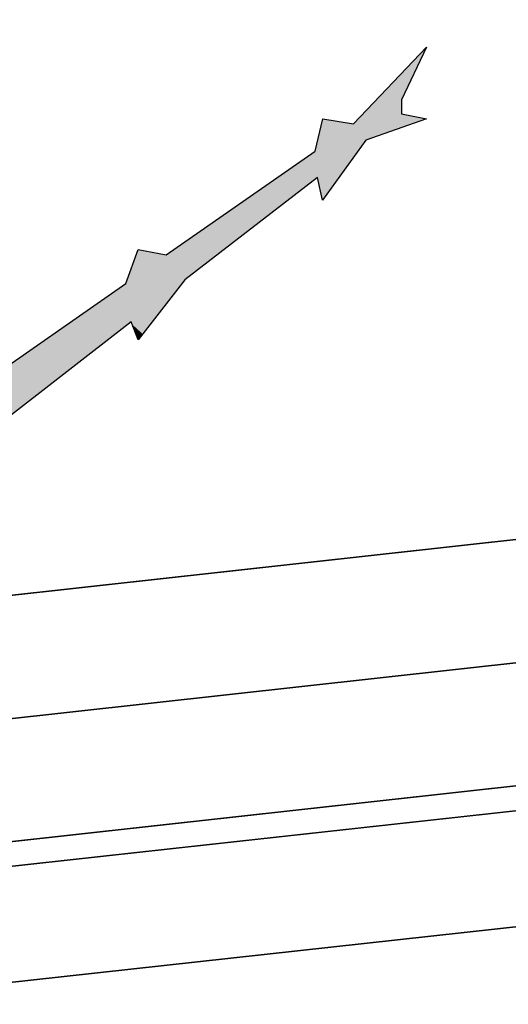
# Model space of a CAD drawing. Header units: millimetres. Extents: x 0 to 16721, y 217 to 10981.
# Tile 31 of 256: x 4969 to 5108, y 5756 to 6037. Entities that reach past the tile are written whole.
import ezdxf

# ---------------------------------------------------------------- set-up
doc = ezdxf.new("R2010")
doc.units = ezdxf.units.MM
doc.layers.add('PDF_PSS & TL', color=7, linetype='Continuous', true_color=0x7fffdf)

msp = doc.modelspace()

# ---------------------------------------------------------------- linework, layer by layer
at = {"layer": 'PDF_PSS & TL', "color": 4, "lineweight": 25}
for points in [[(9262.65, 6315.86), (8844.45, 6274.14), (8448.22, 6232.69), (8038.35, 6192.01), (7660.05, 6154.32), (7202.62, 6107.54), (6840.83, 6069.07), (6469.42, 6033.08), (6129.33, 5997.99), (5712.05, 5954.97), (5350.26, 5914.95), (4896.33, 5864.79), (4567.93, 5827.36), (4205.36, 5786.03), (3794.45, 5739.64), (3375.48, 5692.47)], [(3375.48, 5692.47), (3794.45, 5739.64), (4205.36, 5786.03), (4567.93, 5827.36), (4896.33, 5864.79), (5350.26, 5914.95), (5712.05, 5954.97), (6129.33, 5997.99), (6469.42, 6033.08), (6840.83, 6069.07), (7202.62, 6107.54), (7660.05, 6154.32), (8038.35, 6192.01), (8448.22, 6232.69), (8844.45, 6274.14), (9262.65, 6315.86)], [(9266.28, 6281.03), (8848.09, 6239.31), (8451.73, 6197.86), (8041.86, 6157.18), (7663.56, 6119.49), (7206.25, 6072.71), (6844.46, 6034.25), (6472.92, 5998.38), (6132.96, 5963.16), (5715.68, 5920.15), (5354.02, 5880.12), (4900.22, 5829.96), (4571.96, 5792.53), (4209.39, 5751.21), (3798.34, 5704.81), (3379.5, 5657.77)], [(3379.5, 5657.77), (3798.34, 5704.81), (4209.39, 5751.21), (4571.96, 5792.53), (4900.22, 5829.96), (5354.02, 5880.12), (5715.68, 5920.15), (6132.96, 5963.16), (6472.92, 5998.38), (6844.46, 6034.25), (7206.25, 6072.71), (7663.56, 6119.49), (8041.86, 6157.18), (8451.73, 6197.86), (8848.09, 6239.31), (9266.28, 6281.03)], [(9269.78, 6246.2), (8851.59, 6204.48), (8455.23, 6163.03), (8045.36, 6122.35), (7667.06, 6084.67), (7209.88, 6037.88), (6847.96, 5999.42), (6476.42, 5963.55), (6136.47, 5928.46), (5719.44, 5885.32), (5357.91, 5845.42), (4904.11, 5795.26), (4575.85, 5757.83), (4213.28, 5716.51), (3802.23, 5670.11), (3383.39, 5622.94)], [(3383.39, 5622.94), (3802.23, 5670.11), (4213.28, 5716.51), (4575.85, 5757.83), (4904.11, 5795.26), (5357.91, 5845.42), (5719.44, 5885.32), (6136.47, 5928.46), (6476.42, 5963.55), (6847.96, 5999.42), (7209.88, 6037.88), (7667.06, 6084.67), (8045.36, 6122.35), (8455.23, 6163.03), (8851.59, 6204.48), (9269.78, 6246.2)]]:
    msp.add_lwpolyline(points, dxfattribs=at)
at = {"layer": 'PDF_PSS & TL', "color": 2, "lineweight": 25}
for points in [[(9270.43, 6239.18), (8852.37, 6197.47), (8456.01, 6156.14), (8046, 6115.34), (7667.84, 6077.78), (7210.53, 6030.87), (6848.61, 5992.53), (6477.07, 5956.53), (6137.24, 5921.45), (5720.22, 5878.43), (5358.69, 5838.41), (4904.89, 5788.24), (4576.62, 5750.82), (4214.05, 5709.49), (3803.01, 5663.1), (3384.17, 5616.05)], [(3384.17, 5616.05), (3803.01, 5663.1), (4214.05, 5709.49), (4576.62, 5750.82), (4904.89, 5788.24), (5358.69, 5838.41), (5720.22, 5878.43), (6137.24, 5921.45), (6477.07, 5956.53), (6848.61, 5992.53), (7210.53, 6030.87), (7667.84, 6077.78), (8046, 6115.34), (8456.01, 6156.14), (8852.37, 6197.47), (9270.43, 6239.18)], [(9273.8, 6206.43), (8855.61, 6164.59), (8459.38, 6123.26), (8049.25, 6082.46), (7671.08, 6044.9), (7214.04, 5998.12), (6851.98, 5959.65), (6480.32, 5923.65), (6140.62, 5888.57), (5723.73, 5845.55), (5362.32, 5805.66), (4908.52, 5755.49), (4580.39, 5718.07), (4217.82, 5676.74), (3806.65, 5630.35), (3387.81, 5583.17)], [(3387.81, 5583.17), (3806.65, 5630.35), (4217.82, 5676.74), (4580.39, 5718.07), (4908.52, 5755.49), (5362.32, 5805.66), (5723.73, 5845.55), (6140.62, 5888.57), (6480.32, 5923.65), (6851.98, 5959.65), (7214.04, 5998.12), (7671.08, 6044.9), (8049.25, 6082.46), (8459.38, 6123.26), (8855.61, 6164.59), (9273.8, 6206.43)]]:
    msp.add_lwpolyline(points, dxfattribs=at)
at = {"layer": 'PDF_PSS & TL', "color": 7, "lineweight": 25}
for points in [[(5063.99, 6007.23), (5084.91, 6029.19)], [(5084.91, 6029.19), (5077.76, 6014.12), (5077.76, 6010.09)], [(5053.07, 5999.43), (5055.28, 6008.66), (5063.99, 6007.23)], [(5084.91, 6008.66), (5067.5, 6002.55)], [(5077.76, 6010.09), (5084.91, 6008.66)], [(5067.5, 6002.55), (5055.15, 5985.4)], [(5010.57, 5969.8), (5053.07, 5999.43)], [(5053.72, 5991.89), (5015.9, 5962.65)], [(5055.15, 5985.4), (5053.72, 5991.89)], [(4956.38, 5931.85), (4999.01, 5961.61), (5002.51, 5971.36)], [(5002.52, 5971.36), (5010.57, 5969.8)], [(5015.9, 5962.65), (5002.52, 5945.5)], [(5000.57, 5950.7), (4962.88, 5921.46)], [(5002.52, 5945.5), (5000.57, 5950.7)]]:
    msp.add_lwpolyline(points, dxfattribs=at)
at = {"layer": 'PDF_PSS & TL', "transparency": 33554559}
for points in [[(5084.91, 6029.19), (5077.76, 6014.12), (5070.49, 6014.12)], [(5070.48, 6014.12), (5077.76, 6010.09), (5066.72, 6010.09)], [(5077.76, 6014.12), (5070.48, 6014.12), (5077.76, 6010.09)], [(5055.28, 6008.66), (5063.99, 6007.23), (5054.89, 6007.23)], [(5065.29, 6008.66), (5080.88, 6007.23), (5063.99, 6007.23)], [(5066.72, 6010.09), (5084.91, 6008.66), (5065.29, 6008.66)], [(5084.91, 6008.66), (5065.29, 6008.66), (5080.88, 6007.23)], [(5077.76, 6010.09), (5066.72, 6010.09), (5084.91, 6008.66)], [(5054.89, 6007.23), (5067.5, 6002.55), (5053.85, 6002.55)], [(5080.88, 6007.23), (5054.89, 6007.23), (5067.5, 6002.55)], [(5053.85, 6002.55), (5065.16, 5999.43), (5053.07, 5999.43)], [(5067.5, 6002.55), (5053.85, 6002.55), (5065.16, 5999.43)], [(5053.07, 5999.43), (5059.83, 5991.89), (5042.28, 5991.89)], [(5065.16, 5999.43), (5053.07, 5999.43), (5059.83, 5991.89)], [(5042.28, 5991.89), (5045.4, 5985.4), (5033.06, 5985.4)], [(5053.72, 5991.89), (5042.28, 5991.89), (5045.4, 5985.4)], [(5053.72, 5991.89), (5059.83, 5991.89), (5055.15, 5985.4)], [(5033.06, 5985.4), (5025.13, 5969.8), (5010.57, 5969.8)], [(5045.4, 5985.4), (5033.06, 5985.4), (5025.13, 5969.8)], [(5002.52, 5971.36), (5007.84, 5970.32), (5002.13, 5970.32)], [(5002, 5969.8), (5015.9, 5962.65), (4999.4, 5962.65)], [(5002.13, 5970.32), (5010.57, 5969.8), (5002, 5969.8)], [(5025.13, 5969.8), (5002, 5969.8), (5015.9, 5962.65)], [(5007.84, 5970.32), (5002.13, 5970.32), (5010.57, 5969.8)], [(4999.01, 5961.61), (5006.54, 5950.7), (4983.41, 5950.7)], [(4999.4, 5962.65), (5015.12, 5961.61), (4999.01, 5961.61)], [(5015.12, 5961.61), (4999.01, 5961.61), (5006.54, 5950.7)], [(5015.9, 5962.65), (4999.4, 5962.65), (5015.12, 5961.61)], [(4982.5, 5950.05), (4976.14, 5931.85), (4956.38, 5931.85)], [(4999.79, 5950.05), (4982.5, 5950.05), (4976.14, 5931.85)], [(4983.41, 5950.7), (4999.79, 5950.05), (4982.5, 5950.05)], [(5000.57, 5950.7), (4983.41, 5950.7), (4999.79, 5950.05)], [(5006.54, 5950.7), (5000.57, 5950.7), (5006.02, 5950.05)], [(5000.57, 5950.7), (5006.02, 5950.05), (5000.7, 5950.05)], [(5000.7, 5950.05), (5001.87, 5947.19), (5003.82, 5947.19)], [(5000.7, 5950.05), (5006.02, 5950.05), (5003.82, 5947.19)], [(5001.87, 5947.19), (5003.82, 5947.19), (5002.52, 5945.5)], [(4976.13, 5931.85), (4947.54, 5931.85), (4964.7, 5922.89)]]:
    msp.add_solid(points, dxfattribs=at)

doc.saveas('drawing.dxf')
